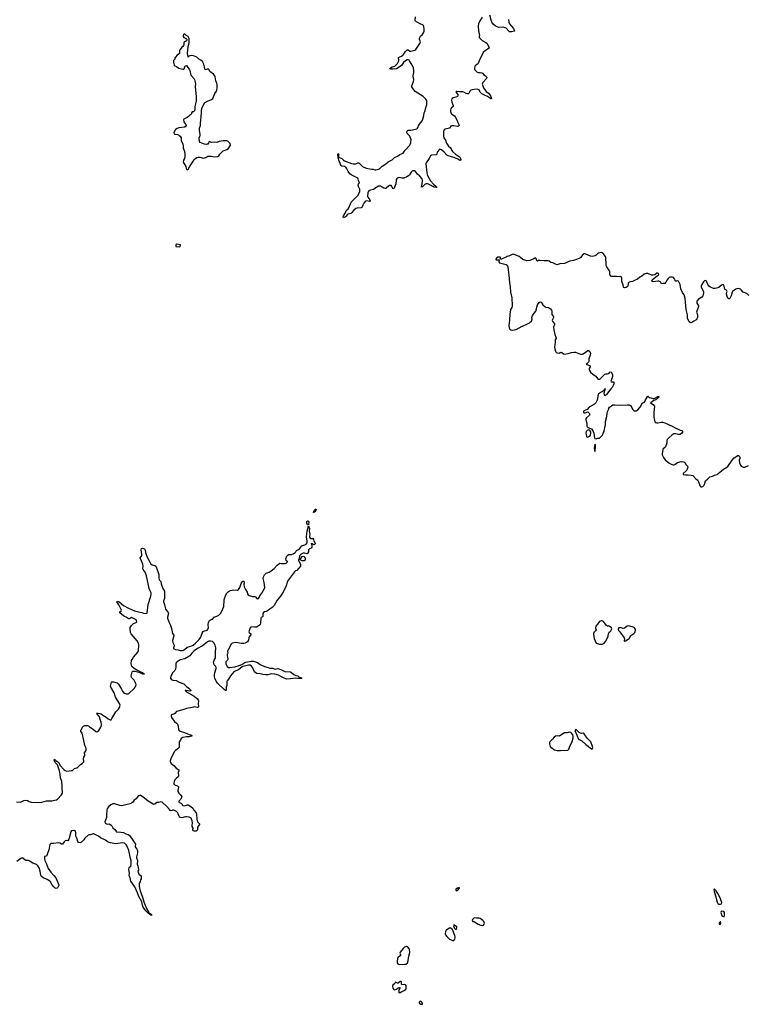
# Model space of a CAD drawing. Header units: inches. Extents: x 1384771 to 1534001, y 461348 to 645899.
# Tile 54 of 105: x 1468797 to 1485004, y 540105 to 562044. Entities that reach past the tile are written whole.
import ezdxf

# ---------------------------------------------------------------- set-up
doc = ezdxf.new("R2010")
doc.units = ezdxf.units.IN
doc.header["$MEASUREMENT"] = 0
for name, color, linetype in [('B4564', 7, 'Continuous'), ('B4574', 7, 'Continuous'), ('B4575', 7, 'Continuous'), ('B4576', 7, 'Continuous'), ('B4584', 7, 'Continuous'), ('B4585', 7, 'Continuous')]:
    doc.layers.add(name, color=color, linetype=linetype)

msp = doc.modelspace()

# ---------------------------------------------------------------- linework, layer by layer
at = {"layer": 'B4564', "color": 6, "elevation": 700}
for points in [[(1468727, 544613), (1468810, 544612), (1468830, 544616), (1468890, 544646), (1468930, 544654), (1468970, 544644), (1469010, 544622), (1469050, 544607), (1469210, 544601), (1469290, 544612), (1469390, 544639), (1469510, 544640), (1469570, 544650), (1469617, 544663), (1469641, 544679), (1469726, 544770), (1469750, 544810), (1469752, 544830), (1469740, 544910), (1469743, 544970), (1469737, 545070), (1469707, 545150), (1469697, 545230), (1469681, 545310), (1469638, 545438), (1469590, 545490), (1469569, 545530), (1469563, 545550), (1469570, 545564), (1469576, 545556), (1469590, 545550), (1469599, 545539), (1469666, 545490), (1469687, 545430), (1469785, 545330), (1469810, 545311), (1469850, 545299), (1469949, 545311), (1469970, 545317), (1469989, 545331), (1470000, 545347)], [(1470000, 543975), (1469950, 543970), (1469936, 543950), (1469900, 543810), (1469890, 543781), (1469870, 543750), (1469830, 543752), (1469810, 543744), (1469790, 543728), (1469750, 543676), (1469730, 543675), (1469690, 543697), (1469663, 543703), (1469550, 543687), (1469490, 543689), (1469470, 543662), (1469447, 543550), (1469410, 543442), (1469390, 543409), (1469350, 543395), (1469348, 543352), (1469358, 543310), (1469387, 543247), (1469433, 543130), (1469487, 543050), (1469557, 542977), (1469599, 542919), (1469666, 542770), (1469666, 542750), (1469647, 542710), (1469630, 542690), (1469610, 542686), (1469590, 542691), (1469560, 542720), (1469514, 542774), (1469486, 542830), (1469470, 542850), (1469410, 542888), (1469323, 542923), (1469278, 542958), (1469264, 542984), (1469254, 543070), (1469230, 543142), (1469204, 543190), (1469170, 543217), (1469087, 543247), (1469010, 543300), (1468990, 543308), (1468930, 543310), (1468910, 543321), (1468870, 543359), (1468850, 543366), (1468823, 543357), (1468730, 543287)]]:
    msp.add_lwpolyline(points, dxfattribs=at)
at = {"layer": 'B4574', "color": 6, "elevation": 700}
for points in [[(1475010, 550000), (1475006, 549990), (1475052, 549912), (1475055, 549890), (1475049, 549870), (1475010, 549812), (1474970, 549773), (1474940, 549760), (1474920, 549740), (1474764, 549530), (1474754, 549510), (1474742, 549450), (1474719, 549390), (1474651, 549269), (1474603, 549197), (1474535, 549110), (1474468, 548990), (1474424, 548950), (1474320, 548870), (1474290, 548858), (1474249, 548851), (1474225, 548835), (1474215, 548810), (1474213, 548747), (1474205, 548735), (1474178, 548722), (1474171, 548709), (1474161, 548599), (1474151, 548570), (1474137, 548550), (1474110, 548527), (1474070, 548509), (1474030, 548506), (1473968, 548512), (1473950, 548510), (1473929, 548491), (1473907, 548427), (1473903, 548403), (1473906, 548390), (1473943, 548363), (1473950, 548350), (1473941, 548330), (1473908, 548290), (1473897, 548270), (1473890, 548221), (1473870, 548182), (1473850, 548164), (1473819, 548150), (1473790, 548144), (1473730, 548142), (1473658, 548158), (1473610, 548163), (1473530, 548152), (1473507, 548133), (1473432, 547990), (1473428, 547970), (1473432, 547932), (1473420, 547900), (1473418, 547870), (1473433, 547810), (1473434, 547786), (1473427, 547770), (1473390, 547737), (1473387, 547713), (1473390, 547690), (1473420, 547630), (1473450, 547609), (1473474, 547606), (1473590, 547624), (1473686, 547654), (1473743, 547677), (1473810, 547718), (1473837, 547730), (1473950, 547750), (1474006, 547750), (1474090, 547720), (1474150, 547679), (1474250, 547630), (1474330, 547613), (1474370, 547591), (1474430, 547594), (1474490, 547575), (1474550, 547584), (1474610, 547567), (1474700, 547520), (1474831, 547511), (1474862, 547490), (1474902, 547450), (1474950, 547431), (1474990, 547422), (1475030, 547386), (1475050, 547384), (1475083, 547370), (1475070, 547363), (1474990, 547366), (1474950, 547374), (1474830, 547354), (1474750, 547353), (1474690, 547371), (1474610, 547409), (1474561, 547441), (1474483, 547463), (1474410, 547467), (1474377, 547463), (1474327, 547447), (1474283, 547443), (1474210, 547452), (1474150, 547470), (1474070, 547477), (1474030, 547511), (1474017, 547530), (1473984, 547610), (1473961, 547641), (1473930, 547660), (1473890, 547661), (1473837, 547643), (1473770, 547635), (1473750, 547625), (1473710, 547589), (1473675, 547565), (1473570, 547510), (1473526, 547470), (1473490, 547423), (1473451, 547349), (1473421, 547310), (1473411, 547290), (1473407, 547270), (1473409, 547210), (1473399, 547170), (1473395, 547105), (1473390, 547092), (1473350, 547120), (1473202, 547262), (1473177, 547297), (1473146, 547366), (1473137, 547410), (1473136, 547450), (1473142, 547490), (1473172, 547590), (1473174, 547610), (1473161, 547641), (1473127, 547670), (1473118, 547698), (1473116, 547730), (1473127, 547770), (1473153, 547807), (1473160, 547830), (1473157, 547950), (1473167, 548050), (1473151, 548110), (1473122, 548162), (1473090, 548187), (1473050, 548197), (1473010, 548194), (1472980, 548180), (1472869, 548090), (1472760, 548030), (1472682, 547978), (1472628, 547930), (1472587, 547873), (1472566, 547854), (1472474, 547806), (1472370, 547780), (1472323, 547750), (1472284, 547710), (1472276, 547690), (1472277, 547630), (1472264, 547570), (1472250, 547545), (1472199, 547490), (1472185, 547450), (1472163, 547417), (1472156, 547390), (1472158, 547370), (1472170, 547350), (1472190, 547335), (1472210, 547328), (1472280, 547320), (1472350, 547280), (1472450, 547243), (1472469, 547229), (1472509, 547189), (1472563, 547150), (1472602, 547110), (1472610, 547090), (1472590, 547083), (1472506, 547094), (1472486, 547094), (1472483, 547090), (1472505, 547085), (1472514, 547070), (1472685, 546970), (1472756, 546910), (1472772, 546890), (1472778, 546870), (1472770, 546790), (1472779, 546750), (1472779, 546730), (1472770, 546719), (1472750, 546718), (1472690, 546730), (1472670, 546729), (1472610, 546711), (1472550, 546706), (1472510, 546696), (1472430, 546667), (1472290, 546631), (1472250, 546585), (1472230, 546572), (1472190, 546564), (1472171, 546550), (1472168, 546530), (1472174, 546510), (1472196, 546470), (1472245, 546405), (1472291, 546370), (1472310, 546346), (1472325, 546305), (1472331, 546231), (1472345, 546210), (1472374, 546190), (1472470, 546164), (1472570, 546119), (1472607, 546110), (1472635, 546090), (1472570, 546067), (1472510, 546064), (1472431, 546049), (1472396, 546030), (1472380, 545990), (1472349, 545950), (1472346, 545930), (1472352, 545850), (1472347, 545830), (1472331, 545809), (1472270, 545763), (1472239, 545730), (1472162, 545578), (1472149, 545530), (1472149, 545510), (1472154, 545494), (1472171, 545471), (1472227, 545427), (1472282, 545370), (1472343, 545330), (1472344, 545310), (1472327, 545270), (1472332, 545190), (1472327, 545170), (1472282, 545138), (1472256, 545110), (1472238, 545070), (1472229, 545030), (1472233, 545010), (1472242, 545002), (1472261, 544990), (1472311, 544970), (1472333, 544950), (1472335, 544930), (1472316, 544876), (1472319, 544850), (1472339, 544810), (1472376, 544770), (1472405, 544730), (1472402, 544710), (1472379, 544670), (1472341, 544630), (1472339, 544610), (1472400, 544580), (1472411, 544570), (1472416, 544550), (1472433, 544533), (1472472, 544528), (1472530, 544550), (1472550, 544549), (1472610, 544515), (1472650, 544478), (1472676, 544430), (1472728, 544370), (1472734, 544350), (1472743, 544230), (1472752, 544192), (1472766, 544166), (1472797, 544137), (1472803, 544123), (1472803, 544110), (1472759, 544050), (1472754, 543990), (1472746, 543974), (1472730, 543963), (1472710, 543960), (1472690, 543961), (1472665, 543970), (1472656, 543990), (1472663, 544030), (1472640, 544070), (1472637, 544090), (1472647, 544150), (1472641, 544190), (1472627, 544230), (1472614, 544250), (1472600, 544260), (1472572, 544272), (1472510, 544283), (1472490, 544281), (1472410, 544259), (1472370, 544268), (1472348, 544288), (1472316, 544370), (1472290, 544402), (1472230, 544432), (1472210, 544432), (1472170, 544418), (1472150, 544426), (1472130, 544443), (1472074, 544510), (1471970, 544609), (1471944, 544616), (1471890, 544600), (1471850, 544600), (1471810, 544566), (1471790, 544560), (1471770, 544565), (1471656, 544630), (1471628, 544650), (1471570, 544705), (1471490, 544754), (1471470, 544758), (1471449, 544751), (1471430, 544735), (1471394, 544686), (1471350, 544656), (1471310, 544602), (1471290, 544586), (1471253, 544570), (1471070, 544529), (1471027, 544533), (1470910, 544568), (1470870, 544569), (1470830, 544549), (1470784, 544510), (1470748, 544470), (1470737, 544430), (1470730, 544330), (1470732, 544270), (1470705, 544210), (1470695, 544170), (1470703, 544143), (1470730, 544125), (1470750, 544120), (1470790, 544123), (1470830, 544102), (1470850, 544079), (1470874, 544034), (1470917, 543997), (1470955, 543950), (1470970, 543945), (1471050, 543940), (1471110, 543931), (1471164, 543904), (1471210, 543888), (1471232, 543872), (1471287, 543810), (1471379, 543670), (1471368, 543632), (1471369, 543610), (1471403, 543563), (1471418, 543530), (1471419, 543481), (1471400, 543390), (1471402, 543370), (1471418, 543310), (1471414, 543230), (1471427, 543190), (1471443, 543110), (1471441, 543090), (1471431, 543070), (1471432, 543052), (1471454, 543006), (1471454, 542994), (1471470, 542992), (1471502, 542970), (1471504, 542964), (1471504, 542916), (1471500, 542900), (1471485, 542875), (1471481, 542830), (1471468, 542812), (1471460, 542790), (1471457, 542730), (1471481, 542630), (1471533, 542493), (1471562, 542390), (1471623, 542243), (1471663, 542163), (1471670, 542160), (1471682, 542142), (1471722, 542110), (1471723, 542103), (1471730, 542102), (1471735, 542085), (1471730, 542082), (1471716, 542090), (1471717, 542097), (1471710, 542096), (1471704, 542104), (1471687, 542110), (1471663, 542130), (1471610, 542185), (1471547, 542270), (1471531, 542310), (1471515, 542390), (1471447, 542510), (1471422, 542590), (1471363, 542723), (1471273, 542850), (1471259, 542919), (1471236, 542970), (1471241, 543030), (1471231, 543110), (1471236, 543150), (1471248, 543170), (1471270, 543186), (1471280, 543210), (1471283, 543230), (1471276, 543310), (1471262, 543350), (1471227, 543530), (1471209, 543590), (1471170, 543660), (1471130, 543694), (1471090, 543702), (1470930, 543684), (1470822, 543702), (1470770, 543721), (1470710, 543761), (1470597, 543817), (1470550, 543854), (1470450, 543901), (1470430, 543900), (1470376, 543884), (1470337, 543883), (1470323, 543877), (1470251, 543810), (1470226, 543770), (1470170, 543718), (1470150, 543704), (1470110, 543709), (1470090, 543734), (1470067, 543810), (1470050, 543850), (1470044, 543890), (1470047, 543930), (1470041, 543950), (1470030, 543969), (1470010, 543976), (1470000, 543975)], [(1470000, 545347), (1470010, 545361), (1470070, 545377), (1470090, 545388), (1470124, 545416), (1470150, 545447), (1470189, 545471), (1470222, 545510), (1470224, 545530), (1470217, 545550), (1470217, 545577), (1470223, 545610), (1470245, 545650), (1470245, 545670), (1470237, 545690), (1470239, 545710), (1470273, 545750), (1470278, 545770), (1470274, 545810), (1470245, 545870), (1470226, 545986), (1470186, 546146), (1470159, 546190), (1470156, 546210), (1470170, 546231), (1470187, 546273), (1470217, 546303), (1470244, 546316), (1470310, 546315), (1470330, 546307), (1470349, 546289), (1470390, 546267), (1470443, 546230), (1470490, 546181), (1470510, 546179), (1470530, 546184), (1470556, 546204), (1470603, 546277), (1470615, 546305), (1470620, 546330), (1470612, 546390), (1470590, 546450), (1470584, 546490), (1470576, 546510), (1470562, 546522), (1470520, 546580), (1470507, 546590), (1470507, 546593), (1470547, 546593), (1470615, 546575), (1470650, 546546), (1470723, 546503), (1470770, 546462), (1470810, 546440), (1470818, 546442), (1470833, 546447), (1470850, 546470), (1470940, 546620), (1470998, 546682), (1471019, 546721), (1471032, 546768), (1471030, 546790), (1471021, 546810), (1470929, 546950), (1470903, 547043), (1470824, 547170), (1470819, 547190), (1470837, 547250), (1470840, 547280), (1470850, 547291), (1470887, 547293), (1470971, 547270), (1471000, 547240), (1471065, 547130), (1471085, 547085), (1471110, 547054), (1471130, 547040), (1471170, 547024), (1471210, 547022), (1471230, 547032), (1471350, 547145), (1471370, 547171), (1471390, 547222), (1471386, 547250), (1471350, 547330), (1471298, 547378), (1471280, 547410), (1471284, 547450), (1471305, 547515), (1471316, 547524), (1471330, 547530), (1471370, 547526), (1471475, 547495), (1471479, 547490), (1471518, 547478), (1471530, 547470), (1471574, 547466), (1471578, 547470), (1471556, 547476), (1471544, 547484), (1471543, 547490), (1471463, 547523), (1471456, 547530), (1471423, 547543), (1471346, 547586), (1471297, 547630), (1471280, 547690), (1471290, 547767), (1471299, 547790), (1471330, 547839), (1471427, 547950), (1471441, 547990), (1471449, 548110), (1471440, 548150), (1471410, 548200), (1471281, 548361), (1471268, 548390), (1471255, 548470), (1471261, 548499), (1471290, 548547), (1471329, 548590), (1471389, 548611), (1471404, 548630), (1471399, 548650), (1471389, 548670), (1471290, 548721), (1471246, 548694), (1471230, 548692), (1471210, 548701), (1471170, 548730), (1471130, 548747), (1471110, 548760), (1471027, 548830), (1471026, 548850), (1471059, 548870), (1471063, 548890), (1471005, 549005), (1470973, 549050), (1470964, 549076), (1470970, 549090), (1471010, 549071), (1471109, 548989), (1471222, 548930), (1471357, 548870), (1471470, 548840), (1471517, 548837), (1471557, 548823), (1471630, 548814), (1471636, 548824), (1471661, 549010), (1471719, 549201), (1471728, 549250), (1471723, 549270), (1471692, 549332), (1471679, 549370), (1471623, 549650), (1471591, 549731), (1471547, 549790), (1471541, 549810), (1471546, 549870), (1471542, 549910), (1471500, 550000)], [(1471673, 550000), (1471710, 549930), (1471750, 549897), (1471810, 549879), (1471826, 549866), (1471835, 549850), (1471898, 549678), (1471897, 549610), (1471906, 549566), (1471912, 549552), (1471943, 549523), (1471950, 549470), (1471962, 549430), (1471986, 549370), (1472019, 549310), (1472024, 549270), (1472023, 549170), (1472022, 549150), (1472001, 549090), (1472003, 549070), (1472025, 549010), (1472047, 548907), (1472093, 548850), (1472110, 548812), (1472090, 548730), (1472090, 548710), (1472115, 548630), (1472145, 548565), (1472176, 548476), (1472199, 548370), (1472227, 548330), (1472233, 548313), (1472203, 548210), (1472208, 548168), (1472239, 548110), (1472236, 548090), (1472219, 548050), (1472222, 548042), (1472229, 548029), (1472270, 548011), (1472330, 548002), (1472371, 547990), (1472410, 547987), (1472430, 547991), (1472465, 548010), (1472530, 548064), (1472610, 548087), (1472657, 548110), (1472713, 548150), (1472795, 548230), (1472834, 548286), (1472863, 548377), (1472887, 548413), (1472910, 548430), (1472950, 548436), (1472970, 548444), (1472997, 548470), (1473003, 548490), (1472992, 548570), (1473003, 548610), (1473026, 548654), (1473050, 548672), (1473093, 548687), (1473130, 548730), (1473142, 548738), (1473186, 548750), (1473230, 548774), (1473269, 548811), (1473299, 548861), (1473324, 548916), (1473341, 548970), (1473348, 549110), (1473355, 549150), (1473378, 549210), (1473404, 549256), (1473450, 549305), (1473470, 549319), (1473490, 549327), (1473570, 549340), (1473650, 549335), (1473670, 549345), (1473702, 549390), (1473730, 549484), (1473750, 549519), (1473770, 549534), (1473790, 549530), (1473793, 549490), (1473788, 549468), (1473800, 549410), (1473824, 549344), (1473860, 549290), (1473870, 549250), (1473885, 549230), (1473910, 549216), (1473985, 549190), (1474031, 549190), (1474050, 549182), (1474076, 549150), (1474090, 549141), (1474110, 549144), (1474118, 549150), (1474132, 549170), (1474148, 549210), (1474192, 549268), (1474248, 549370), (1474254, 549390), (1474245, 549505), (1474222, 549590), (1474229, 549629), (1474250, 549677), (1474270, 549699), (1474290, 549710), (1474350, 549730), (1474400, 549760), (1474463, 549817), (1474530, 549888), (1474590, 549936), (1474630, 549925), (1474710, 549927), (1474730, 549932), (1474766, 549970), (1474750, 549978), (1474734, 549994), (1474733, 550000)], [(1475149, 550000), (1475145, 549995), (1475130, 549987), (1475110, 549984), (1475088, 549988), (1475062, 550000)]]:
    msp.add_lwpolyline(points, dxfattribs=at)
at = {"layer": 'B4574', "color": 6, "elevation": 800}
for points in [[(1478570, 542700), (1478546, 542694), (1478510, 542670), (1478508, 542650), (1478520, 542640), (1478530, 542635), (1478550, 542642), (1478594, 542690), (1478590, 542699)], [(1478930, 542029), (1478910, 542024), (1478883, 541997), (1478876, 541970), (1478888, 541948), (1478910, 541947), (1478930, 541941), (1479008, 541888), (1479070, 541865), (1479110, 541859), (1479130, 541867), (1479144, 541890), (1479147, 541910), (1479136, 541950), (1479113, 541973), (1479050, 542015), (1479030, 542024), (1478970, 542021)], [(1478390, 541806), (1478370, 541803), (1478291, 541749), (1478276, 541690), (1478277, 541670), (1478284, 541650), (1478310, 541616), (1478370, 541556), (1478443, 541523), (1478470, 541526), (1478490, 541558), (1478497, 541583), (1478498, 541610), (1478490, 541639), (1478467, 541690), (1478455, 541735), (1478434, 541774), (1478410, 541796)], [(1478470, 541875), (1478461, 541850), (1478464, 541830), (1478475, 541810), (1478490, 541791), (1478510, 541776), (1478530, 541781), (1478537, 541810), (1478533, 541833)], [(1477410, 541390), (1477370, 541376), (1477336, 541350), (1477269, 541270), (1477264, 541244), (1477268, 541228), (1477281, 541210), (1477281, 541190), (1477229, 541151), (1477215, 541130), (1477207, 541050), (1477207, 541030), (1477218, 541010), (1477250, 540995), (1477370, 540996), (1477410, 541001), (1477430, 541013), (1477444, 541036), (1477465, 541175), (1477481, 541230), (1477484, 541270), (1477476, 541330), (1477466, 541350), (1477450, 541370), (1477430, 541384)], [(1477293, 540613), (1477268, 540612), (1477230, 540575), (1477210, 540578), (1477170, 540598), (1477152, 540570), (1477107, 540530), (1477102, 540510), (1477110, 540462), (1477130, 540436), (1477150, 540427), (1477190, 540439), (1477230, 540471), (1477257, 540477), (1477270, 540474), (1477243, 540417), (1477240, 540390), (1477245, 540365), (1477250, 540361), (1477270, 540365), (1477310, 540388), (1477362, 540410), (1477390, 540431), (1477405, 540450), (1477404, 540510), (1477396, 540530), (1477390, 540538), (1477370, 540547), (1477310, 540538), (1477302, 540550), (1477302, 540602)], [(1477730, 540178), (1477710, 540170), (1477695, 540150), (1477696, 540130), (1477710, 540119), (1477731, 540110), (1477750, 540105), (1477770, 540107), (1477772, 540130), (1477750, 540162)]]:
    msp.add_lwpolyline(points, close=True, dxfattribs=at)
at = {"layer": 'B4575', "color": 6}
for points, elevation in [([(1472677, 560000), (1472670, 559993), (1472642, 559990), (1472625, 559970), (1472622, 559950), (1472611, 559930), (1472590, 559919), (1472556, 559884), (1472530, 559867), (1472451, 559830), (1472446, 559810), (1472451, 559770), (1472464, 559744), (1472496, 559710), (1472505, 559690), (1472502, 559670), (1472470, 559649), (1472345, 559635), (1472304, 559616), (1472270, 559598), (1472231, 559530), (1472241, 559501), (1472250, 559492), (1472310, 559486), (1472336, 559476), (1472350, 559462), (1472372, 559450), (1472390, 559414), (1472396, 559390), (1472397, 559350), (1472431, 559270), (1472439, 559230), (1472439, 559190), (1472470, 559110), (1472478, 559058), (1472475, 558985), (1472466, 558950), (1472448, 558912), (1472438, 558870), (1472498, 558770), (1472502, 558730), (1472510, 558714), (1472530, 558702), (1472550, 558712), (1472577, 558763), (1472680, 558920), (1472709, 558950), (1472739, 558970), (1472770, 558978), (1472810, 558980), (1472890, 558962), (1472910, 558963), (1472946, 558974), (1472990, 559002), (1473070, 559000), (1473130, 558989), (1473207, 558993), (1473229, 559010), (1473257, 559050), (1473330, 559121), (1473410, 559151), (1473446, 559174), (1473472, 559208), (1473495, 559250), (1473483, 559283), (1473457, 559317), (1473435, 559335), (1473410, 559345), (1473326, 559346), (1473242, 559330), (1473190, 559307), (1473130, 559313), (1473070, 559306), (1473050, 559313), (1473030, 559333), (1473010, 559322), (1473000, 559290), (1472986, 559274), (1472973, 559267), (1472955, 559265), (1472910, 559271), (1472856, 559290), (1472818, 559310), (1472801, 559330), (1472797, 559410), (1472815, 559465), (1472819, 559490), (1472804, 559576), (1472802, 559630), (1472822, 559690), (1472822, 559730), (1472835, 559815), (1472836, 559890), (1472850, 559970), (1472847, 560000)], 800), ([(1478396, 560000), (1478398, 559978), (1478410, 559953), (1478421, 559941), (1478480, 559900), (1478499, 559879), (1478536, 559810), (1478558, 559750), (1478581, 559710), (1478587, 559690), (1478571, 559670), (1478550, 559667), (1478470, 559679), (1478422, 559678), (1478401, 559670), (1478371, 559629), (1478272, 559608), (1478255, 559590), (1478240, 559550), (1478235, 559450), (1478247, 559410), (1478280, 559360), (1478307, 559290), (1478333, 559250), (1478350, 559227), (1478395, 559190), (1478407, 559170), (1478420, 559130), (1478435, 559110), (1478504, 559050), (1478591, 558990), (1478605, 558970), (1478621, 558930), (1478617, 558910), (1478610, 558907), (1478590, 558915), (1478558, 558938), (1478474, 558974), (1478336, 559010), (1478309, 559029), (1478250, 559091), (1478190, 559143), (1478170, 559153), (1478142, 559150), (1478130, 559140), (1478097, 559090), (1478086, 559050), (1478070, 559033), (1477970, 559023), (1477950, 559011), (1477919, 558950), (1477850, 558853), (1477846, 558830), (1477862, 558630), (1477882, 558570), (1477950, 558455), (1478017, 558377), (1478073, 558330), (1478091, 558309), (1478070, 558303), (1478031, 558309), (1477930, 558368), (1477890, 558383), (1477853, 558387), (1477830, 558381), (1477810, 558367), (1477770, 558320), (1477761, 558319), (1477749, 558309), (1477749, 558329), (1477756, 558344), (1477769, 558449), (1477770, 558470), (1477760, 558500), (1477710, 558561), (1477660, 558600), (1477610, 558665), (1477590, 558676), (1477570, 558679), (1477550, 558676), (1477530, 558665), (1477517, 558650), (1477476, 558584), (1477455, 558565), (1477417, 558543), (1477350, 558516), (1477310, 558515), (1477250, 558526), (1477230, 558522), (1477205, 558510), (1477187, 558490), (1477179, 558470), (1477173, 558390), (1477130, 558278), (1477110, 558279), (1477086, 558330), (1477070, 558348), (1477053, 558353), (1477030, 558348), (1477010, 558336), (1476966, 558294), (1476950, 558284), (1476937, 558283), (1476907, 558290), (1476830, 558332), (1476790, 558335), (1476750, 558315), (1476678, 558262), (1476614, 558246), (1476571, 558229), (1476557, 558210), (1476551, 558190), (1476543, 558110), (1476549, 558089), (1476598, 558030), (1476607, 558010), (1476603, 557997), (1476590, 557993), (1476530, 558007), (1476501, 557999), (1476490, 557990), (1476465, 557955), (1476439, 557910), (1476428, 557872), (1476419, 557861), (1476405, 557855), (1476313, 557847), (1476284, 557836), (1476239, 557801), (1476190, 557737), (1476170, 557724), (1476110, 557710), (1476090, 557695), (1476072, 557668), (1476052, 557648), (1476009, 557629), (1476001, 557641), (1476001, 557650), (1476009, 557670), (1476046, 557730), (1476059, 557770), (1476071, 557790), (1476112, 557828), (1476128, 557850), (1476183, 557977), (1476209, 558011), (1476255, 558050), (1476314, 558110), (1476330, 558130), (1476370, 558208), (1476375, 558230), (1476371, 558270), (1476341, 558330), (1476336, 558350), (1476346, 558390), (1476364, 558410), (1476341, 558461), (1476338, 558490), (1476328, 558510), (1476270, 558545), (1476177, 558590), (1476150, 558610), (1476110, 558665), (1476077, 558737), (1476058, 558758), (1476030, 558771), (1475970, 558783), (1475950, 558798), (1475928, 558868), (1475910, 558890), (1475890, 558968), (1475882, 559050), (1475890, 559064), (1475904, 559050), (1475894, 558990), (1475910, 558986), (1475917, 558977), (1475970, 558949), (1476010, 558911), (1476030, 558899), (1476130, 558865), (1476190, 558837), (1476230, 558829), (1476250, 558830), (1476285, 558835), (1476330, 558856), (1476350, 558854), (1476390, 558820), (1476433, 558773), (1476517, 558737), (1476630, 558712), (1476670, 558711), (1476710, 558701), (1476730, 558700), (1476790, 558710), (1476810, 558718), (1476870, 558780), (1476950, 558831), (1477003, 558877), (1477090, 558925), (1477146, 558974), (1477210, 559006), (1477261, 559039), (1477337, 559070), (1477384, 559136), (1477490, 559250), (1477511, 559311), (1477513, 559370), (1477485, 559445), (1477425, 559510), (1477420, 559530), (1477422, 559550), (1477432, 559568), (1477450, 559581), (1477510, 559583), (1477616, 559604), (1477645, 559615), (1477655, 559625), (1477670, 559648), (1477680, 559680), (1477701, 559719), (1477758, 559790), (1477778, 559830), (1477801, 559910), (1477809, 559971), (1477818, 560000)], 700), ([(1480000, 556705), (1479919, 556770), (1479797, 556817), (1479770, 556815), (1479750, 556808), (1479710, 556785), (1479656, 556764), (1479630, 556750), (1479555, 556725), (1479529, 556709), (1479506, 556710), (1479509, 556730), (1479502, 556750), (1479490, 556755), (1479450, 556754), (1479414, 556730), (1479399, 556710), (1479402, 556702), (1479411, 556691), (1479474, 556690), (1479473, 556650), (1479487, 556630), (1479630, 556588), (1479654, 556574), (1479670, 556540), (1479676, 556470), (1479694, 556350), (1479704, 556190), (1479720, 556090), (1479729, 555970), (1479756, 555850), (1479768, 555670), (1479762, 555630), (1479732, 555590), (1479726, 555574), (1479712, 555492), (1479706, 555350), (1479689, 555230), (1479698, 555178), (1479711, 555150), (1479736, 555136), (1479771, 555129), (1479809, 555131), (1479858, 555142), (1479990, 555212), (1480000, 555216)], 800), ([(1474733, 550000), (1474726, 550030), (1474749, 550091), (1474770, 550111), (1474790, 550126), (1474806, 550130), (1474853, 550127), (1474890, 550141), (1474933, 550170), (1474949, 550190), (1474962, 550218), (1475010, 550238), (1475030, 550254), (1475083, 550317), (1475150, 550339), (1475179, 550361), (1475198, 550390), (1475201, 550410), (1475202, 550430), (1475184, 550510), (1475196, 550590), (1475198, 550650), (1475221, 550730), (1475222, 550750), (1475230, 550766), (1475252, 550710), (1475244, 550650), (1475257, 550590), (1475253, 550510), (1475266, 550490), (1475275, 550485), (1475318, 550482), (1475330, 550494), (1475333, 550473), (1475342, 550462), (1475351, 550430), (1475379, 550379), (1475381, 550370), (1475371, 550350), (1475344, 550344), (1475310, 550362), (1475302, 550362), (1475290, 550375), (1475287, 550370), (1475290, 550354), (1475294, 550354), (1475306, 550310), (1475301, 550290), (1475286, 550270), (1475252, 550250), (1475232, 550228), (1475231, 550190), (1475210, 550149), (1475190, 550145), (1475137, 550157), (1475110, 550154), (1475070, 550133), (1475030, 550094), (1475024, 550036), (1475010, 550000)], 700), ([(1471500, 550000), (1471486, 550030), (1471482, 550050), (1471512, 550088), (1471519, 550110), (1471519, 550130), (1471500, 550230), (1471510, 550260), (1471530, 550267), (1471574, 550250), (1471581, 550241), (1471590, 550225), (1471600, 550170), (1471635, 550070), (1471673, 550000)], 700), ([(1475062, 550000), (1475061, 550001), (1475053, 550010), (1475053, 550030), (1475059, 550041), (1475090, 550081), (1475110, 550087), (1475130, 550081), (1475143, 550070), (1475153, 550053), (1475158, 550030), (1475155, 550010), (1475149, 550000)], 700)]:
    msp.add_lwpolyline(points, dxfattribs=dict(at, elevation=elevation))
for points, elevation in [([(1472296, 557044), (1472290, 557044), (1472278, 557030), (1472271, 557010), (1472278, 556990), (1472350, 556981), (1472369, 556991), (1472382, 557030)], 800), ([(1475342, 551062), (1475339, 551070), (1475346, 551074), (1475350, 551090), (1475359, 551101), (1475370, 551133), (1475390, 551146), (1475401, 551130), (1475395, 551110), (1475370, 551081), (1475361, 551079), (1475350, 551064)], 700), ([(1475230, 550786), (1475229, 550789), (1475210, 550789), (1475193, 550830), (1475191, 550850), (1475196, 550864), (1475210, 550876), (1475222, 550870), (1475234, 550850)], 700)]:
    msp.add_lwpolyline(points, close=True, dxfattribs=dict(at, elevation=elevation))
at = {"layer": 'B4576', "color": 6}
for points, elevation in [([(1477818, 560000), (1477853, 560107), (1477862, 560150), (1477866, 560230), (1477859, 560250), (1477843, 560270), (1477784, 560330), (1477607, 560447), (1477579, 560479), (1477532, 560550), (1477528, 560572), (1477566, 560670), (1477574, 560710), (1477572, 560750), (1477562, 560770), (1477558, 560790), (1477575, 560865), (1477576, 560910), (1477568, 560970), (1477557, 561010), (1477483, 561130), (1477470, 561142), (1477450, 561150), (1477430, 561149), (1477391, 561130), (1477349, 561091), (1477298, 561022), (1477230, 560969), (1477190, 560950), (1477110, 560940), (1477062, 560942), (1477037, 560950), (1477053, 560970), (1477091, 560990), (1477150, 561010), (1477174, 561030), (1477211, 561070), (1477237, 561110), (1477243, 561130), (1477242, 561150), (1477231, 561190), (1477236, 561204), (1477248, 561212), (1477302, 561230), (1477331, 561250), (1477349, 561271), (1477383, 561330), (1477427, 561373), (1477450, 561376), (1477490, 561345), (1477510, 561340), (1477596, 561364), (1477620, 561380), (1477638, 561402), (1477709, 561510), (1477722, 561550), (1477705, 561610), (1477705, 561630), (1477726, 561674), (1477762, 561710), (1477791, 561750), (1477804, 561790), (1477807, 561830), (1477796, 561896), (1477782, 561922), (1477771, 561931), (1477730, 561946), (1477623, 562003), (1477612, 562012), (1477607, 562027), (1477614, 562110)], 700), ([(1479098, 562102), (1479036, 562004), (1479018, 561950), (1479012, 561910), (1479020, 561790), (1479039, 561710), (1479031, 561670), (1479034, 561650), (1479049, 561629), (1479101, 561581), (1479179, 561539), (1479210, 561510), (1479249, 561430), (1479251, 561410), (1479170, 561360), (1479119, 561310), (1479033, 561130), (1479009, 561070), (1478992, 561050), (1478956, 561030), (1478938, 561010), (1478929, 560950), (1478936, 560930), (1478952, 560910), (1478990, 560874), (1479010, 560865), (1479050, 560870), (1479090, 560862), (1479109, 560849), (1479134, 560814), (1479174, 560794), (1479193, 560770), (1479202, 560750), (1479196, 560730), (1479112, 560648), (1479100, 560610), (1479104, 560590), (1479130, 560524), (1479163, 560470), (1479186, 560446), (1479240, 560410), (1479272, 560370), (1479294, 560330), (1479303, 560290), (1479299, 560281), (1479290, 560277), (1479264, 560304), (1479216, 560336), (1479150, 560359), (1479094, 560390), (1479056, 560430), (1479030, 560478), (1479012, 560492), (1478990, 560498), (1478923, 560490), (1478845, 560470), (1478822, 560450), (1478808, 560412), (1478799, 560401), (1478790, 560394), (1478770, 560391), (1478741, 560401), (1478690, 560429), (1478670, 560434), (1478594, 560434), (1478534, 560446), (1478516, 560444), (1478508, 560430), (1478556, 560376), (1478558, 560350), (1478545, 560335), (1478510, 560318), (1478450, 560306), (1478422, 560278), (1478417, 560250), (1478423, 560210), (1478449, 560130), (1478450, 560110), (1478408, 560072), (1478401, 560059), (1478393, 560030), (1478396, 560000)], 700), ([(1479685, 562050), (1479693, 561990), (1479710, 561953), (1479745, 561905), (1479797, 561850), (1479822, 561790), (1479750, 561772), (1479727, 561770), (1479710, 561776), (1479690, 561792), (1479632, 561852), (1479610, 561866), (1479566, 561874), (1479470, 561869), (1479430, 561882), (1479384, 561910), (1479344, 561944), (1479315, 561990), (1479297, 562037), (1479270, 562144)], 700), ([(1472847, 560000), (1472846, 560010), (1472857, 560063), (1472912, 560190), (1472980, 560230), (1473072, 560268), (1473100, 560290), (1473142, 560398), (1473181, 560450), (1473191, 560470), (1473198, 560530), (1473195, 560595), (1473186, 560630), (1473164, 560684), (1473150, 560770), (1473142, 560790), (1473130, 560810), (1473110, 560828), (1473029, 560890), (1473018, 560930), (1473010, 560938), (1472990, 560948), (1472979, 560941), (1472929, 560929), (1472922, 560942), (1472914, 560990), (1472895, 561050), (1472872, 561110), (1472861, 561121), (1472830, 561143), (1472776, 561170), (1472739, 561210), (1472670, 561242), (1472630, 561247), (1472590, 561241), (1472558, 561222), (1472549, 561209), (1472540, 561250), (1472538, 561290), (1472550, 561450), (1472575, 561530), (1472570, 561626), (1472552, 561670), (1472501, 561701), (1472470, 561729), (1472450, 561722), (1472446, 561714), (1472436, 561690), (1472439, 561670), (1472455, 561650), (1472510, 561621), (1472519, 561610), (1472523, 561590), (1472510, 561570), (1472490, 561557), (1472467, 561553), (1472457, 561543), (1472451, 561529), (1472451, 561490), (1472445, 561470), (1472431, 561449), (1472410, 561434), (1472390, 561409), (1472366, 561370), (1472359, 561350), (1472358, 561290), (1472305, 561250), (1472265, 561210), (1472252, 561190), (1472250, 561166), (1472224, 561136), (1472219, 561090), (1472236, 561030), (1472250, 561019), (1472290, 561001), (1472344, 560964), (1472430, 560939), (1472450, 560939), (1472459, 560950), (1472486, 561014), (1472510, 561025), (1472579, 560930), (1472588, 560910), (1472610, 560806), (1472621, 560790), (1472685, 560725), (1472694, 560710), (1472708, 560650), (1472713, 560610), (1472708, 560552), (1472726, 560326), (1472727, 560230), (1472696, 560110), (1472698, 560050), (1472688, 560012), (1472677, 560000)], 800)]:
    msp.add_lwpolyline(points, dxfattribs=dict(at, elevation=elevation))
at = {"layer": 'B4584', "color": 6, "elevation": 800}
for points in [[(1481750, 548649), (1481710, 548637), (1481670, 548574), (1481630, 548534), (1481623, 548490), (1481637, 548450), (1481625, 548430), (1481583, 548390), (1481576, 548370), (1481576, 548350), (1481596, 548256), (1481636, 548150), (1481710, 548126), (1481770, 548129), (1481818, 548150), (1481848, 548190), (1481890, 548270), (1481903, 548310), (1481915, 548370), (1481930, 548393), (1481950, 548408), (1481967, 548430), (1481985, 548470), (1481981, 548490), (1481950, 548519), (1481930, 548529), (1481890, 548533), (1481870, 548545), (1481798, 548638), (1481770, 548649)], [(1482350, 548537), (1482330, 548528), (1482270, 548483), (1482238, 548478), (1482170, 548499), (1482145, 548490), (1482131, 548470), (1482131, 548450), (1482143, 548430), (1482166, 548406), (1482264, 548270), (1482268, 548250), (1482262, 548202), (1482270, 548198), (1482290, 548204), (1482350, 548238), (1482370, 548259), (1482410, 548320), (1482473, 548367), (1482497, 548390), (1482507, 548413), (1482511, 548450), (1482505, 548470), (1482490, 548490), (1482461, 548510), (1482390, 548533)], [(1481033, 546167), (1480990, 546156), (1480930, 546155), (1480830, 546084), (1480810, 546081), (1480770, 546089), (1480730, 546079), (1480702, 546058), (1480667, 546013), (1480621, 545970), (1480607, 545950), (1480601, 545930), (1480601, 545910), (1480610, 545847), (1480624, 545830), (1480650, 545819), (1480689, 545789), (1480710, 545778), (1480770, 545763), (1480843, 545757), (1481010, 545767), (1481032, 545790), (1481045, 545835), (1481102, 545958), (1481123, 546037), (1481126, 546070), (1481118, 546110), (1481099, 546139), (1481070, 546163)], [(1481190, 546225), (1481170, 546215), (1481168, 546188), (1481242, 546010), (1481316, 545976), (1481410, 545894), (1481460, 545860), (1481510, 545815), (1481550, 545792), (1481559, 545801), (1481564, 545830), (1481520, 545950), (1481506, 545970), (1481437, 546037), (1481386, 546106), (1481370, 546135), (1481350, 546149), (1481310, 546137), (1481290, 546143), (1481260, 546160), (1481210, 546215)], [(1484270, 542674), (1484267, 542673), (1484259, 542650), (1484270, 542595), (1484302, 542502), (1484316, 542430), (1484330, 542384), (1484346, 542350), (1484370, 542338), (1484390, 542337), (1484410, 542338), (1484430, 542347), (1484435, 542370), (1484430, 542393), (1484391, 542490), (1484350, 542574), (1484310, 542634), (1484290, 542658), (1484281, 542661)], [(1484430, 542178), (1484419, 542170), (1484418, 542150), (1484439, 542079), (1484490, 542055), (1484498, 542082), (1484494, 542150), (1484479, 542170), (1484470, 542174)], [(1484410, 541949), (1484390, 541936), (1484378, 541910), (1484374, 541890), (1484390, 541880), (1484410, 541887), (1484417, 541910)]]:
    msp.add_lwpolyline(points, close=True, dxfattribs=at)
at = {"layer": 'B4585', "color": 6, "elevation": 800}
for points in [[(1485037, 555897), (1484990, 555945), (1484912, 555972), (1484870, 556026), (1484850, 556040), (1484810, 556051), (1484770, 556050), (1484750, 556041), (1484675, 555985), (1484664, 555970), (1484646, 555894), (1484615, 555830), (1484610, 555822), (1484590, 555822), (1484570, 555838), (1484553, 555873), (1484541, 555930), (1484543, 555957), (1484553, 555990), (1484550, 556006), (1484538, 556018), (1484510, 556029), (1484501, 556041), (1484487, 556110), (1484473, 556133), (1484450, 556136), (1484430, 556127), (1484370, 556078), (1484350, 556067), (1484290, 556056), (1484250, 556058), (1484184, 556084), (1484147, 556107), (1484131, 556131), (1484096, 556216), (1484087, 556227), (1484070, 556234), (1484050, 556225), (1484030, 556202), (1483990, 556145), (1483975, 556110), (1483976, 556090), (1483990, 556051), (1484031, 555990), (1484032, 555950), (1484016, 555890), (1483990, 555859), (1483910, 555808), (1483893, 555790), (1483883, 555770), (1483882, 555730), (1483916, 555670), (1483917, 555650), (1483877, 555550), (1483876, 555530), (1483892, 555470), (1483895, 555430), (1483893, 555407), (1483882, 555378), (1483866, 555354), (1483811, 555330), (1483770, 555294), (1483750, 555290), (1483730, 555296), (1483706, 555310), (1483670, 555390), (1483673, 555467), (1483644, 555590), (1483622, 555830), (1483595, 555910), (1483563, 555963), (1483526, 556050), (1483507, 556147), (1483490, 556190), (1483470, 556219), (1483450, 556223), (1483430, 556216), (1483410, 556221), (1483390, 556247), (1483377, 556277), (1483357, 556297), (1483330, 556305), (1483290, 556304), (1483263, 556297), (1483240, 556280), (1483217, 556250), (1483190, 556193), (1483170, 556169), (1483150, 556165), (1483130, 556169), (1483090, 556159), (1483077, 556190), (1483063, 556203), (1483036, 556216), (1483010, 556219), (1482906, 556206), (1482882, 556210), (1482874, 556230), (1482886, 556250), (1482964, 556316), (1483017, 556350), (1483032, 556370), (1483029, 556390), (1483010, 556396), (1482990, 556393), (1482942, 556358), (1482908, 556348), (1482870, 556350), (1482790, 556390), (1482750, 556387), (1482710, 556375), (1482654, 556326), (1482610, 556304), (1482555, 556265), (1482490, 556231), (1482450, 556213), (1482370, 556196), (1482350, 556170), (1482341, 556110), (1482330, 556090), (1482306, 556074), (1482269, 556069), (1482255, 556075), (1482246, 556086), (1482236, 556136), (1482207, 556210), (1482206, 556286), (1482199, 556310), (1482190, 556321), (1482150, 556313), (1482090, 556325), (1481990, 556324), (1481965, 556330), (1481950, 556349), (1481942, 556370), (1481939, 556430), (1481933, 556450), (1481875, 556535), (1481863, 556570), (1481862, 556630), (1481852, 556710), (1481854, 556750), (1481847, 556770), (1481790, 556832), (1481770, 556849), (1481750, 556856), (1481690, 556843), (1481670, 556830), (1481641, 556799), (1481616, 556784), (1481551, 556771), (1481510, 556773), (1481410, 556820), (1481390, 556826), (1481370, 556825), (1481330, 556806), (1481293, 556747), (1481276, 556730), (1481203, 556697), (1481130, 556676), (1481050, 556664), (1480935, 556610), (1480830, 556607), (1480770, 556585), (1480730, 556595), (1480670, 556626), (1480630, 556635), (1480590, 556664), (1480570, 556670), (1480470, 556670), (1480390, 556681), (1480343, 556677), (1480330, 556666), (1480318, 556678), (1480308, 556710), (1480290, 556728), (1480270, 556728), (1480234, 556706), (1480162, 556678), (1480092, 556672), (1480070, 556675), (1480003, 556703), (1480000, 556705)], [(1480000, 555216), (1480090, 555257), (1480150, 555290), (1480175, 555310), (1480196, 555330), (1480208, 555350), (1480212, 555370), (1480208, 555410), (1480219, 555450), (1480293, 555550), (1480332, 555690), (1480370, 555741), (1480390, 555759), (1480410, 555748), (1480450, 555690), (1480491, 555650), (1480510, 555639), (1480572, 555632), (1480599, 555619), (1480622, 555602), (1480645, 555570), (1480650, 555550), (1480647, 555490), (1480653, 555473), (1480690, 555430), (1480690, 555410), (1480659, 555350), (1480664, 555330), (1480707, 555270), (1480707, 555250), (1480690, 555190), (1480693, 555130), (1480717, 555030), (1480742, 554970), (1480744, 554950), (1480726, 554910), (1480725, 554850), (1480714, 554806), (1480710, 554750), (1480718, 554710), (1480735, 554655), (1480750, 554630), (1480770, 554620), (1480810, 554615), (1480850, 554634), (1480870, 554629), (1480910, 554599), (1480930, 554593), (1481014, 554606), (1481090, 554632), (1481150, 554638), (1481174, 554634), (1481290, 554590), (1481310, 554589), (1481330, 554592), (1481350, 554600), (1481450, 554672), (1481470, 554672), (1481493, 554653), (1481503, 554630), (1481509, 554610), (1481506, 554570), (1481476, 554490), (1481472, 554430), (1481464, 554410), (1481440, 554380), (1481412, 554370), (1481470, 554348), (1481501, 554330), (1481504, 554310), (1481484, 554270), (1481480, 554250), (1481487, 554227), (1481511, 554190), (1481570, 554135), (1481610, 554116), (1481630, 554101), (1481664, 554050), (1481690, 554031), (1481710, 554031), (1481736, 554050), (1481830, 554145), (1481850, 554151), (1481890, 554151), (1481919, 554161), (1481950, 554194), (1481970, 554192), (1481999, 554139), (1482003, 554123), (1481998, 554090), (1481983, 554050), (1481975, 554005), (1481966, 553986), (1481973, 553973), (1481990, 553972), (1482010, 553978), (1482030, 553971), (1482034, 553954), (1482030, 553930), (1482016, 553890), (1481993, 553850), (1481962, 553818), (1481870, 553696), (1481850, 553674), (1481830, 553664), (1481821, 553681), (1481818, 553730), (1481839, 553801), (1481848, 553810), (1481838, 553818), (1481830, 553816), (1481824, 553796), (1481810, 553792), (1481803, 553777), (1481790, 553771), (1481781, 553759), (1481716, 553730), (1481702, 553718), (1481692, 553710), (1481685, 553695), (1481657, 553563), (1481632, 553508), (1481601, 553479), (1481479, 553410), (1481440, 553360), (1481362, 553330), (1481352, 553310), (1481358, 553290), (1481370, 553283), (1481390, 553281), (1481450, 553305), (1481470, 553292), (1481491, 553270), (1481495, 553250), (1481486, 553230), (1481424, 553176), (1481405, 553150), (1481404, 553130), (1481430, 553050), (1481427, 552990), (1481435, 552975), (1481446, 552966), (1481490, 552940), (1481530, 552925), (1481550, 552905), (1481570, 552870), (1481582, 552830), (1481599, 552730), (1481610, 552713), (1481634, 552706), (1481670, 552718), (1481710, 552722), (1481750, 552758), (1481775, 552790), (1481790, 552832), (1481814, 552866), (1481814, 552894), (1481833, 552947), (1481847, 553027), (1481842, 553090), (1481870, 553171), (1481878, 553210), (1481887, 553310), (1481919, 553370), (1481921, 553390), (1481936, 553410), (1481977, 553443), (1482010, 553459), (1482050, 553464), (1482170, 553458), (1482330, 553465), (1482370, 553462), (1482390, 553458), (1482410, 553444), (1482449, 553369), (1482470, 553343), (1482490, 553332), (1482530, 553330), (1482568, 553352), (1482610, 553401), (1482630, 553430), (1482662, 553498), (1482715, 553525), (1482734, 553570), (1482790, 553655), (1482828, 553628), (1482910, 553602), (1482930, 553606), (1483010, 553647), (1483030, 553650), (1483030, 553630), (1483014, 553610), (1482970, 553571), (1482920, 553560), (1482865, 553515), (1482851, 553510), (1482910, 553467), (1482934, 553430), (1482921, 553290), (1482920, 553190), (1482927, 553150), (1482947, 553087), (1482967, 553070), (1482990, 553062), (1483010, 553060), (1483090, 553078), (1483116, 553076), (1483170, 553058), (1483329, 552989), (1483410, 552940), (1483462, 552922), (1483510, 552899), (1483548, 552888), (1483559, 552879), (1483563, 552870), (1483561, 552850), (1483548, 552830), (1483510, 552802), (1483470, 552799), (1483410, 552814), (1483370, 552814), (1483322, 552790), (1483255, 552730), (1483221, 552690), (1483212, 552670), (1483212, 552610), (1483181, 552530), (1483170, 552512), (1483126, 552474), (1483120, 552460), (1483104, 552370), (1483105, 552350), (1483139, 552290), (1483178, 552238), (1483257, 552170), (1483310, 552138), (1483350, 552127), (1483370, 552128), (1483390, 552134), (1483450, 552176), (1483530, 552196), (1483590, 552190), (1483610, 552176), (1483643, 552123), (1483674, 552094), (1483679, 552070), (1483667, 552030), (1483655, 552010), (1483641, 551990), (1483579, 551930), (1483579, 551910), (1483630, 551899), (1483690, 551903), (1483750, 551898), (1483790, 551884), (1483850, 551822), (1483900, 551780), (1483957, 551650), (1483970, 551634), (1483990, 551633), (1484010, 551641), (1484043, 551670), (1484054, 551690), (1484073, 551767), (1484127, 551813), (1484154, 551846), (1484170, 551856), (1484230, 551876), (1484270, 551898), (1484330, 551909), (1484350, 551922), (1484471, 552029), (1484550, 552073), (1484569, 552090), (1484664, 552230), (1484710, 552280), (1484790, 552334), (1484810, 552334), (1484830, 552311), (1484837, 552290), (1484836, 552270), (1484820, 552230), (1484829, 552169), (1484850, 552115), (1484870, 552093), (1484910, 552076), (1484950, 552076), (1485030, 552112)]]:
    msp.add_lwpolyline(points, dxfattribs=at)
for points in [[(1481470, 552902), (1481437, 552890), (1481414, 552870), (1481407, 552833), (1481419, 552770), (1481430, 552750), (1481450, 552742), (1481470, 552748), (1481493, 552767), (1481510, 552790), (1481520, 552830), (1481517, 552857), (1481506, 552886), (1481490, 552899)], [(1481610, 552589), (1481593, 552490), (1481610, 552422), (1481623, 552503), (1481623, 552550), (1481619, 552570)]]:
    msp.add_lwpolyline(points, close=True, dxfattribs=at)

doc.saveas('drawing.dxf')
